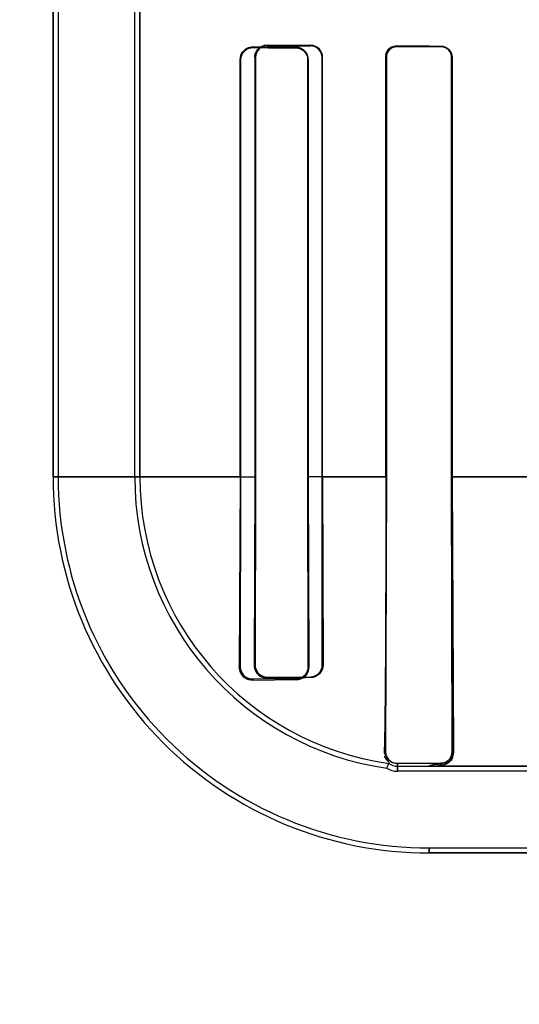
# Model space of a CAD drawing. Header units: millimetres. Extents: x 0 to 297, y 0 to 210.
# Tile 122 of 256: x 56.404 to 56.4904, y 156.6153 to 156.7855. Entities that reach past the tile are written whole.
import ezdxf

# ---------------------------------------------------------------- set-up
doc = ezdxf.new("R2010")
doc.units = ezdxf.units.MM
doc.header["$LTSCALE"] = 16.335
doc.layers.get('0').update_dxf_attribs({"linetype": 'CONTINUOUS'})
for name, color, linetype in [('AXES_REF', 7, 'CONTINUOUS'), ('INTFCLR_1', 7, 'CONTINUOUS'), ('INTFCLR_72935', 7, 'CONTINUOUS')]:
    doc.layers.add(name, color=color, linetype=linetype)

msp = doc.modelspace()

# ---------------------------------------------------------------- linework, layer by layer
at = {"color": 7, "linetype": 'Continuous'}
for radius in [4.8479140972, 4.8475, 4.8164570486]:
    msp.add_circle((57.445730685, 154.9564782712), radius, dxfattribs=at)
msp.add_arc((57.445730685, 154.9564782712), 4.8, 278.2771290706, 261.7228709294, dxfattribs=at)
at = {"layer": 'AXES_REF', "color": 9, "linetype": 'Continuous'}
for radius in [4.4222561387, 2.9642884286]:
    msp.add_circle((57.445730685, 154.9564782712), radius, dxfattribs=at)
at = {"layer": 'AXES_REF', "color": 7, "linetype": 'Continuous'}
msp.add_arc((57.445730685, 154.9564782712), 4.91, 143.2753905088, 36.7246094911, dxfattribs=at)
at = {"layer": 'INTFCLR_1', "color": 6, "linetype": 'Continuous'}
for p, q in [((56.40981489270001, 158.0414711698), (56.40981489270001, 156.7064711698)), ((56.4106965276, 158.0414795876), (56.4106965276, 156.7064711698)), ((56.42393325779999, 156.7064711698), (56.42393325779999, 156.7902665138)), ((56.42481489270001, 156.7902665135), (56.42481489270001, 156.7064711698)), ((56.44216740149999, 156.7064711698), (56.44216740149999, 156.7786226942)), ((56.44229413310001, 156.7064711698), (56.44229413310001, 156.7786226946)), ((56.4538192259, 156.7786226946), (56.4538192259, 156.7064711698)), ((56.4539229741, 156.7786226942), (56.4539229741, 156.7064711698)), ((56.4673390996, 156.7064711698), (56.4673390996, 156.7789711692)), ((56.4674297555, 156.7064711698), (56.4674297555, 156.7789711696)), ((56.478704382, 156.7789711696), (56.478704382, 156.7064711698)), ((56.47878637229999, 156.7789711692), (56.47878637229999, 156.7064711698)), ((56.44216740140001, 156.7064711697), (56.4420121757, 156.6736226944)), ((56.44222310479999, 156.6736226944), (56.44229413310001, 156.7064711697)), ((56.4538192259, 156.7064711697), (56.453878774, 156.6736226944)), ((56.4539229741, 156.7064711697), (56.4540264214, 156.6736226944)), ((56.4673020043, 156.6589711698), (56.4674297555, 156.7064711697)), ((56.478704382, 156.7064711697), (56.4788190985, 156.6589711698)), ((56.47878637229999, 156.7064711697), (56.479017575, 156.6589711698)), ((56.45184089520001, 156.671562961), (56.44434089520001, 156.6715102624)), ((56.45184089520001, 156.6713948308), (56.44434089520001, 156.671296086)), ((56.4675331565, 156.6561132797), (56.46785957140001, 156.6569572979)), ((56.47684089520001, 156.6569695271), (56.46934089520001, 156.6569285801)), ((56.46934089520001, 156.6564711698), (56.4748148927, 156.6564711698)), ((56.5943862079, 156.6555895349), (56.46934089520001, 156.6555895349)), ((56.4748148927, 156.6423528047), (56.89636689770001, 156.6423528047))]:
    msp.add_line(p, q, dxfattribs=at)
at = {"layer": 'INTFCLR_1', "color": 7, "linetype": 'Continuous'}
for p, q in [((56.46934089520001, 156.7809624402), (56.46872109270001, 156.7808669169)), ((56.4687317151, 156.7807764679), (56.46934089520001, 156.7808737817)), ((56.4437290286, 156.7805661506), (56.44434089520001, 156.780656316)), ((56.47684089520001, 156.6566509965), (56.4773474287, 156.6567253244)), ((56.4773474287, 156.6567253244), (56.4776819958, 156.6568473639)), ((56.4776819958, 156.6568473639), (56.4779854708, 156.6570151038))]:
    msp.add_line(p, q, dxfattribs=at)
at = {"layer": 'INTFCLR_1', "color": 9, "linetype": 'Continuous'}
for p, q in [((56.46934089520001, 156.7809624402), (56.46934089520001, 156.7808737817)), ((56.47684089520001, 156.7808421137), (56.47684089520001, 156.7809256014)), ((56.44434089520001, 156.7807770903), (56.44434089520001, 156.780656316)), ((56.45184089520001, 156.7806118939), (56.45184089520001, 156.780719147)), ((56.44229413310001, 156.7786226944), (56.44216740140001, 156.7786226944)), ((56.4539229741, 156.7786226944), (56.4538192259, 156.7786226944)), ((56.4674297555, 156.7789711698), (56.4673390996, 156.7789711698)), ((56.47878637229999, 156.7789711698), (56.478704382, 156.7789711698)), ((56.44229504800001, 156.7064701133), (56.40981489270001, 156.7064701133)), ((56.4674300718, 156.7064701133), (56.453819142, 156.7064701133)), ((56.4925279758, 156.7064701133), (56.478704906, 156.7064701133)), ((56.4420121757, 156.6736226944), (56.44222310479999, 156.6736226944)), ((56.453878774, 156.6736226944), (56.4540264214, 156.6736226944)), ((56.44434089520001, 156.6715102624), (56.44434089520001, 156.671296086)), ((56.45184089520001, 156.6713948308), (56.45184089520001, 156.671562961)), ((56.4673020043, 156.6589711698), (56.46704712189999, 156.6589711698)), ((56.4788190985, 156.6589711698), (56.479017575, 156.6589711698)), ((56.46934089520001, 156.6569285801), (56.46934089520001, 156.6555895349)), ((56.47684089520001, 156.6566509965), (56.47684089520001, 156.6569695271)), ((56.4748148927, 156.6564711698), (56.5943862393, 156.6564711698)), ((56.4748148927, 156.6414711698), (56.4748148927, 156.6423528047)), ((56.4748153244, 156.6414711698), (56.8963664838, 156.6414711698))]:
    msp.add_line(p, q, dxfattribs=at)
at = {"layer": 'INTFCLR_1', "color": 7, "linetype": 'Continuous'}
msp.add_lwpolyline([(56.4788190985, 156.6589711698), (56.47881608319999, 156.6588482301), (56.4788053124, 156.6587243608), (56.4787865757, 156.6586000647), (56.47875976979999, 156.6584761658), (56.4787247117, 156.6583529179), (56.4786809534, 156.6582300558), (56.4786281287, 156.6581079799), (56.4785661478, 156.6579877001), (56.4784948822, 156.6578699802)], dxfattribs=at)
at = {"layer": 'INTFCLR_1', "color": 6, "linetype": 'Continuous'}
for centre, radius, start, end in [((56.4748148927, 156.7064711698), 0.065, 180.0000000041, 270.0000000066), ((56.4748148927, 156.7064711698), 0.06411836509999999, 179.9999997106, 270.0000003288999), ((56.4748148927, 156.7064711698), 0.0508816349, 179.9999996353, 261.772076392), ((56.4748148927, 156.7064711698), 0.05, 179.9999999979, 262.003857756), ((56.46934089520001, 156.6589711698), 0.0025, 233.6632837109, 270.0000000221), ((56.46934089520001, 156.6589711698), 0.0033816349, 237.6848765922, 269.9999976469)]:
    msp.add_arc(centre, radius, start, end, dxfattribs=at)
for centre, major_axis, start_param, end_param in [((56.68559089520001, 156.7814711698), (0.2607760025, 0), -2.5485709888, -2.4989177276), ((56.68559089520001, 156.7814711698), (0.2757760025, 0), -2.4721230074, -2.4294368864), ((56.68559089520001, 156.7811226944), (0.2607760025, 0), -2.752156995, -2.682292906), ((56.68559089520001, 156.7811226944), (0.2757760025, 0), -2.6358278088, -2.5822577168)]:
    msp.add_ellipse(centre, major_axis=major_axis, ratio=0.0034906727, start_param=start_param, end_param=end_param, dxfattribs=at)
at = {"layer": 'INTFCLR_1', "color": 7, "linetype": 'Continuous'}
for points, knots in [([(56.4673390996, 156.7789711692), (56.4673391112, 156.779460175), (56.4677425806, 156.7805231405), (56.46881075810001, 156.7809558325), (56.46934089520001, 156.7809624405)], [0, 0, 0, 0, 0.479801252, 1, 1, 1, 1]), ([(56.4674297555, 156.7789711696), (56.467429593, 156.7794820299), (56.4678668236, 156.7805058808), (56.468878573, 156.7808660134), (56.4693408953, 156.7808737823)], [0, 0, 0, 0, 0.5249025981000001, 1, 1, 1, 1]), ([(56.44229413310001, 156.7786226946), (56.4422943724, 156.7791224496), (56.4427067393, 156.780207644), (56.4437990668, 156.7806527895), (56.44434089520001, 156.7806563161)], [0, 0, 0, 0, 0.4797979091, 1, 1, 1, 1]), ([(56.4540264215, 156.6736226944), (56.4540305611, 156.6730324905), (56.4535391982, 156.6718488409), (56.4523760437, 156.6714052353), (56.45184089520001, 156.6713948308)], [0, 0, 0, 0, 0.5244204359, 1, 1, 1, 1]), ([(56.479017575, 156.6589711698), (56.4789919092, 156.6584439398), (56.4786563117, 156.6572535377), (56.477457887, 156.6566675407), (56.47684089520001, 156.6566509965)], [0, 0, 0, 0, 0.4609808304, 1, 1, 1, 1]), ([(56.4788202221, 156.6589698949), (56.4788284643, 156.658412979), (56.4783438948, 156.6573449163), (56.477298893, 156.6569699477), (56.476841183, 156.6569691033)], [0, 0, 0, 0, 0.5489145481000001, 1, 1, 1, 1])]:
    msp.add_open_spline(points, degree=3, knots=knots, dxfattribs=at)
for points in [[(56.46872109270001, 156.7808669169), (56.4682489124, 156.7807151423), (56.4675771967, 156.7804113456), (56.4675772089, 156.7799153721)], [(56.44229413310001, 156.7786226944), (56.44229412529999, 156.7791170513), (56.4423625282, 156.7798580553), (56.4428349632, 156.7800036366)], [(56.4674297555, 156.7789711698), (56.4674297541, 156.7795084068), (56.4676026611, 156.7802615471), (56.46811241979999, 156.7804311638)], [(56.45184089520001, 156.6713948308), (56.4523796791, 156.6714008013), (56.45294826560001, 156.6716312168), (56.4533388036, 156.6720024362)], [(56.4533388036, 156.6720024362), (56.4536619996, 156.6723096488), (56.4539879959, 156.6727282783), (56.45398421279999, 156.6731741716)], [(56.4779854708, 156.6570151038), (56.4786560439, 156.6573904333), (56.4789838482, 156.6578673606), (56.4789688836, 156.6584458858)], [(56.4784948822, 156.6578699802), (56.4782066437, 156.6574290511), (56.4777025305, 156.6570025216), (56.4771757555, 156.6569996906)]]:
    msp.add_open_spline(points, degree=3, dxfattribs=at)
at = {"layer": 'INTFCLR_1', "color": 6, "linetype": 'Continuous'}
for points, knots in [([(56.4768408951, 156.7809256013), (56.4773220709, 156.7809233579), (56.47835309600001, 156.7805227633), (56.47878637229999, 156.7794843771), (56.47878637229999, 156.7789711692)], [0, 0, 0, 0, 0.4838961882, 1, 1, 1, 1]), ([(56.44216740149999, 156.7786226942), (56.44216740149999, 156.7790805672), (56.4425261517, 156.7802139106), (56.4436963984, 156.7807825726), (56.44434089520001, 156.7807770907)], [0, 0, 0, 0, 0.415344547, 1, 1, 1, 1]), ([(56.4539229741, 156.7786226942), (56.4539229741, 156.7790866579), (56.4535566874, 156.7801830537), (56.4524407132, 156.7807149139), (56.45184089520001, 156.7807191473)], [0, 0, 0, 0, 0.4361394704, 1, 1, 1, 1]), ([(56.45184089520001, 156.780611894), (56.4522924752, 156.780609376), (56.4533339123, 156.7802436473), (56.4538192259, 156.7791817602), (56.4538192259, 156.7786226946)], [0, 0, 0, 0, 0.4468271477, 1, 1, 1, 1]), ([(56.4768408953, 156.7808421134), (56.4772870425, 156.7808403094), (56.4782720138, 156.7804737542), (56.478704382, 156.7794770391), (56.478704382, 156.7789711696)], [0, 0, 0, 0, 0.4686358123, 1, 1, 1, 1]), ([(56.4673390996, 156.7064711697), (56.4673390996, 156.7055885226), (56.4673387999, 156.7038210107), (56.4673374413, 156.7011642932), (56.4673355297, 156.6989434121), (56.4673335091, 156.6971588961), (56.4673317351, 156.695813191), (56.4673296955, 156.6944619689), (56.4673273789, 156.6931048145), (56.4673247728, 156.6917416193), (56.467321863, 156.6903722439), (56.46731863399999, 156.6889969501), (56.4673150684, 156.6876159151), (56.4673111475, 156.6862297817), (56.46730685, 156.6848391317), (56.4673021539, 156.6834451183), (56.467297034, 156.6820488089), (56.4672914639, 156.6806518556), (56.4672854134, 156.6792558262), (56.4672788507, 156.6778629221), (56.4672717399, 156.6764753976), (56.4672640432, 156.675096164), (56.4672557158, 156.6737280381), (56.4672467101, 156.6723742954), (56.4672338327, 156.670609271), (56.4672159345, 156.6684690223), (56.4671906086, 156.6660176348), (56.4671617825, 156.6637862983), (56.4671215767, 156.661460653), (56.4670850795, 156.6598918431), (56.46704712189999, 156.6589711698)], [0, 0, 0, 0, 0.0557437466, 0.1116275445, 0.1677855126, 0.1960039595, 0.224329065, 0.2527738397, 0.281340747, 0.3100405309, 0.3388668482, 0.3678241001, 0.3968977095, 0.4260866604, 0.4553659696, 0.4847248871, 0.5141263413, 0.5435507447, 0.5729504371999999, 0.6022936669, 0.6315208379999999, 0.6605809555, 0.6894007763, 0.7179266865, 0.7460787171, 0.8008741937, 0.8530990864, 0.9009049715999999, 0.9418053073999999, 1, 1, 1, 1]), ([(56.44434089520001, 156.671296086), (56.4438784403, 156.6712881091), (56.4426550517, 156.6716253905), (56.4420008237, 156.6728984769), (56.4420121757, 156.6736226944)], [0, 0, 0, 0, 0.3897134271, 1, 1, 1, 1]), ([(56.44434089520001, 156.6715102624), (56.4438883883, 156.671506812), (56.4427761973, 156.6718549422), (56.4422199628, 156.6729969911), (56.44222310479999, 156.6736226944)], [0, 0, 0, 0, 0.4196873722, 1, 1, 1, 1]), ([(56.453878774, 156.6736226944), (56.45388102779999, 156.6730724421), (56.45341642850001, 156.6719773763), (56.4523355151, 156.6715661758), (56.45184089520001, 156.671562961)], [0, 0, 0, 0, 0.5266184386, 1, 1, 1, 1]), ([(56.46934089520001, 156.6569285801), (56.4688826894, 156.6569259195), (56.4678055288, 156.6572876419), (56.4672977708, 156.6583880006), (56.4673020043, 156.6589711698)], [0, 0, 0, 0, 0.4399984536, 1, 1, 1, 1]), ([(56.47684089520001, 156.6566509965), (56.47625198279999, 156.6566407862), (56.4760406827, 156.6570457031), (56.4747158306, 156.656471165), (56.4748148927, 156.6564711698)], [0, 0, 0, 0, 0.8560276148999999, 1, 1, 1, 1])]:
    msp.add_open_spline(points, degree=3, knots=knots, dxfattribs=at)
msp.add_open_spline([(56.46785957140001, 156.6569572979), (56.4683267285, 156.6568916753), (56.4671285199, 156.6577092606), (56.4671479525, 156.6581806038)], degree=3, dxfattribs=at)
at = {"layer": 'INTFCLR_72935', "color": 6, "linetype": 'Continuous'}
for p, q in [((56.40981489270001, 156.7064711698), (56.40981489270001, 158.0414711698)), ((56.4106965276, 158.0414880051), (56.4106965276, 156.7064711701)), ((56.42393325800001, 156.7064711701), (56.42393325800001, 156.7926258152)), ((56.42481489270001, 156.7064711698), (56.42481489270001, 156.7917307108)), ((56.4446894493, 156.7789711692), (56.4446894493, 156.7064711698)), ((56.4448102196, 156.7789711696), (56.4448102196, 156.7064711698)), ((56.4563060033, 156.7064711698), (56.4563060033, 156.7789711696)), ((56.4564066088, 156.7064711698), (56.4564066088, 156.7789711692)), ((56.4673390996, 156.7789711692), (56.4673390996, 156.7064711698)), ((56.4674297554, 156.7789711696), (56.4674297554, 156.7064711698)), ((56.4787043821, 156.7064711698), (56.4787043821, 156.7789711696)), ((56.47878637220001, 156.7064711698), (56.47878637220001, 156.7789711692)), ((56.4446894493, 156.7064711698), (56.4445557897, 156.6739711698)), ((56.4448102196, 156.7064711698), (56.44474372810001, 156.6739711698)), ((56.4563625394, 156.6739711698), (56.4563060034, 156.7064711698)), ((56.4564066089, 156.7064711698), (56.4565023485, 156.6739711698)), ((56.4674297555, 156.7064711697), (56.4673020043, 156.6589711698)), ((56.4788190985, 156.6589711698), (56.478704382, 156.7064711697)), ((56.47878637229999, 156.7064711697), (56.479017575, 156.6589711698)), ((56.4468408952, 156.6718790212), (56.4543408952, 156.6719288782)), ((56.4675331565, 156.6561132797), (56.46785957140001, 156.6569572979)), ((56.46934089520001, 156.6569285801), (56.47684089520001, 156.6569695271)), ((56.46934089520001, 156.6564711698), (56.4748148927, 156.6564711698)), ((56.596745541, 156.6555895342), (56.4693408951, 156.6555895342)), ((56.474814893, 156.6423528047), (56.8963668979, 156.6423528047))]:
    msp.add_line(p, q, dxfattribs=at)
at = {"layer": 'INTFCLR_72935', "color": 7, "linetype": 'Continuous'}
for p, q in [((56.4468408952, 156.7809893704), (56.4462285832, 156.780898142)), ((56.4687199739, 156.7808665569), (56.46934089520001, 156.7809624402)), ((56.46934089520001, 156.7808737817), (56.4687291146, 156.7807756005)), ((56.4773475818, 156.6567253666), (56.47684089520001, 156.6566509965)), ((56.4776820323, 156.6568473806), (56.4773475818, 156.6567253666)), ((56.4779854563, 156.6570150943), (56.4776820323, 156.6568473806))]:
    msp.add_line(p, q, dxfattribs=at)
at = {"layer": 'INTFCLR_72935', "color": 9, "linetype": 'Continuous'}
for p, q in [((56.4468408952, 156.7809893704), (56.4468408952, 156.7811050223)), ((56.4543408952, 156.7810504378), (56.4543408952, 156.7809466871)), ((56.46934089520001, 156.7808737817), (56.46934089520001, 156.7809624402)), ((56.47684089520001, 156.7809256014), (56.47684089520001, 156.7808421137)), ((56.4446894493, 156.7789711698), (56.4448102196, 156.7789711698)), ((56.4563060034, 156.7789711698), (56.4564066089, 156.7789711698)), ((56.4673390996, 156.7789711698), (56.4674297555, 156.7789711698)), ((56.478704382, 156.7789711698), (56.47878637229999, 156.7789711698)), ((56.40981489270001, 156.7064701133), (56.4448111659, 156.7064701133)), ((56.45630593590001, 156.7064701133), (56.467429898, 156.7064701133)), ((56.4787049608, 156.7064701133), (56.49252821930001, 156.7064701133)), ((56.44474372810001, 156.6739711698), (56.4445557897, 156.6739711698)), ((56.4565023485, 156.6739711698), (56.4563625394, 156.6739711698)), ((56.4468408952, 156.6716879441), (56.4468408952, 156.6718790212)), ((56.4543408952, 156.6719288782), (56.4543408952, 156.6717718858)), ((56.46704712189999, 156.6589711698), (56.4673020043, 156.6589711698)), ((56.479017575, 156.6589711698), (56.4788190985, 156.6589711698)), ((56.46934089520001, 156.6555895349), (56.46934089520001, 156.6569285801)), ((56.47684089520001, 156.6569695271), (56.47684089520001, 156.6566509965)), ((56.5943862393, 156.6564711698), (56.4748148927, 156.6564711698)), ((56.4748148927, 156.6423528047), (56.4748148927, 156.6414711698)), ((56.896366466, 156.6414711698), (56.4748153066, 156.6414711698))]:
    msp.add_line(p, q, dxfattribs=at)
at = {"layer": 'INTFCLR_72935', "color": 7, "linetype": 'Continuous'}
msp.add_lwpolyline([(56.47849686, 156.6578730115), (56.4785674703, 156.6579900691), (56.4786289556, 156.6581097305), (56.4786814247, 156.6582312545), (56.4787249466, 156.6583536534), (56.4787598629, 156.6584765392), (56.4787865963, 156.658600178), (56.47880530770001, 156.6587243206), (56.478816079, 156.6588481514), (56.4788190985, 156.6589711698)], dxfattribs=at)
at = {"layer": 'INTFCLR_72935', "color": 6, "linetype": 'Continuous'}
for centre, radius, start, end in [((56.4748148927, 156.7064711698), 0.065, 179.999999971, 269.9999999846), ((56.4748148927, 156.7064711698), 0.06411836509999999, 179.9999997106, 270.0000003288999), ((56.4748148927, 156.7064711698), 0.0508816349, 179.9999996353, 261.772076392), ((56.4748148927, 156.7064711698), 0.05, 180.0000000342, 262.0038577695), ((56.4701350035, 154.9233400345), 1.7485030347, 90.51755585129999, 90.76333498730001), ((56.46934089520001, 156.6589711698), 0.0025, 233.6632837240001, 269.9999999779), ((56.46934089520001, 156.6589711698), 0.0033816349, 237.6848765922, 269.9999976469)]:
    msp.add_arc(centre, radius, start, end, dxfattribs=at)
for major_axis, ratio, start_param, end_param in [((0.2607760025, 0), 0.0034906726, -2.7276365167, -2.66111961), ((0.2757760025, 0), 0.0034906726, -2.6174210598, -2.5653995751), ((0.2607760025, 0), 0.0034906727, -2.5485709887, -2.4989177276), ((0.2757760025, 0), 0.0034906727, -2.4721230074, -2.4294368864)]:
    msp.add_ellipse((56.68559089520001, 156.7814711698), major_axis=major_axis, ratio=ratio, start_param=start_param, end_param=end_param, dxfattribs=at)
for points, knots in [([(56.4446894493, 156.7789711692), (56.4446894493, 156.7794575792), (56.44508040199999, 156.7805865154), (56.4462342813, 156.7811098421), (56.4468408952, 156.7811050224)], [0, 0, 0, 0, 0.4450053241, 1, 1, 1, 1]), ([(56.4564066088, 156.7789711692), (56.4564066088, 156.7794697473), (56.4560009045, 156.7805648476), (56.45489877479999, 156.781046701), (56.4543408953, 156.7810504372)], [0, 0, 0, 0, 0.4719282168, 1, 1, 1, 1]), ([(56.4563060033, 156.7789711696), (56.4563060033, 156.7794492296), (56.4559152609, 156.7804911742), (56.45486739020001, 156.7809438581), (56.4543408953, 156.7809466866)], [0, 0, 0, 0, 0.4758887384, 1, 1, 1, 1]), ([(56.47684089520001, 156.7809256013), (56.47731041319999, 156.7809234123), (56.47833932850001, 156.780536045), (56.47878637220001, 156.7794958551), (56.47878637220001, 156.7789711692)], [0, 0, 0, 0, 0.4722579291, 1, 1, 1, 1]), ([(56.4787043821, 156.7789711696), (56.4787043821, 156.779424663), (56.4783334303, 156.7804124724), (56.4773395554, 156.7808400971), (56.47684089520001, 156.7808421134)], [0, 0, 0, 0, 0.4762796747, 1, 1, 1, 1]), ([(56.4673390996, 156.7064711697), (56.4673390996, 156.7055884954), (56.4673387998, 156.7038209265), (56.4673374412, 156.7011641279), (56.4673351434, 156.6984946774), (56.4673318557, 156.6958073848), (56.4673282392, 156.6935548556), (56.467324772, 156.6917412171), (56.4673218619, 156.69037176), (56.46731863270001, 156.6889963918), (56.4673150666, 156.6876152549), (56.46731114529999, 156.6862290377), (56.4673068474, 156.684838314), (56.4673021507, 156.6834442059), (56.46729703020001, 156.6820478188), (56.4672914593, 156.6806507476), (56.4672854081, 156.67925465), (56.4672788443, 156.6778616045), (56.4672717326, 156.6764740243), (56.4672640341, 156.675094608), (56.4672557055, 156.6737263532), (56.4672437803, 156.6719343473), (56.4672271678, 156.6697492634), (56.4672037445, 156.6672193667), (56.46717657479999, 156.6648681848), (56.4671457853, 156.6627800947), (56.4671075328, 156.6608447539), (56.46707365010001, 156.6596146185), (56.46704712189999, 156.6589711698)], [0, 0, 0, 0, 0.0557454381, 0.1116310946, 0.1677905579, 0.2243350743, 0.2813476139, 0.3100495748, 0.3388759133, 0.3678360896, 0.3969114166, 0.4261021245, 0.4553832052, 0.4847432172, 0.5141477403, 0.5435728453, 0.5729761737, 0.6023193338, 0.6315518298, 0.6606101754, 0.6894379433, 0.7179657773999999, 0.7737870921, 0.8274412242, 0.8777485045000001, 0.9222862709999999, 0.9593283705, 1, 1, 1, 1]), ([(56.4445557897, 156.6739711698), (56.4445500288, 156.6735002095), (56.4449034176, 156.6722989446), (56.446147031, 156.6716785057), (56.4468408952, 156.6716879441)], [0, 0, 0, 0, 0.4043143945, 1, 1, 1, 1]), ([(56.44474372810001, 156.6739711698), (56.4447414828, 156.67349329), (56.4451217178, 156.6723867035), (56.4462497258, 156.6718747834), (56.4468408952, 156.6718790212)], [0, 0, 0, 0, 0.4470101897, 1, 1, 1, 1]), ([(56.4543408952, 156.6719288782), (56.4548283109, 156.6719318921), (56.4558999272, 156.6723358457), (56.4563646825, 156.6734223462), (56.4563625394, 156.6739711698)], [0, 0, 0, 0, 0.4703726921, 1, 1, 1, 1]), ([(56.4565023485, 156.6739711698), (56.4565067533, 156.6733912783), (56.4560231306, 156.6722250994), (56.4548731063, 156.6717769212), (56.4543408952, 156.6717718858)], [0, 0, 0, 0, 0.5214330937, 1, 1, 1, 1]), ([(56.4673020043, 156.6589711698), (56.4672986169, 156.658504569), (56.4676674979, 156.657425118), (56.4687658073, 156.6569252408), (56.46934089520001, 156.6569285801)], [0, 0, 0, 0, 0.4479296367, 1, 1, 1, 1]), ([(56.47684089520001, 156.6566509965), (56.4762526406, 156.6566407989), (56.4760422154, 156.6570428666), (56.474715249, 156.6564711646), (56.4748148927, 156.6564711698)], [0, 0, 0, 0, 0.8551662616, 1, 1, 1, 1])]:
    msp.add_open_spline(points, degree=3, knots=knots, dxfattribs=at)
at = {"layer": 'INTFCLR_72935', "color": 7, "linetype": 'Continuous'}
for points, knots in [([(56.4468408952, 156.7809893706), (56.4463506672, 156.7809855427), (56.44527663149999, 156.7805997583), (56.4448082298, 156.7795143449), (56.4448102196, 156.7789711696)], [0, 0, 0, 0, 0.4743880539, 1, 1, 1, 1]), ([(56.46934089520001, 156.7809624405), (56.4688170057, 156.7809565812), (56.4677508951, 156.7805303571), (56.4673372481, 156.7794665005), (56.4673390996, 156.7789711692)], [0, 0, 0, 0, 0.5140237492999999, 1, 1, 1, 1]), ([(56.46934089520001, 156.7808737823), (56.4688828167, 156.7808674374), (56.4678729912, 156.7805099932), (56.467427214, 156.7794862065), (56.4674297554, 156.7789711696)], [0, 0, 0, 0, 0.4707548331, 1, 1, 1, 1]), ([(56.4768407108, 156.6569695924), (56.47729948, 156.6569700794), (56.478344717, 156.6573469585), (56.4788275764, 156.6584145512), (56.4788196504, 156.658970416)], [0, 0, 0, 0, 0.4521273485, 1, 1, 1, 1]), ([(56.47684089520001, 156.6566509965), (56.477331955, 156.6566640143), (56.4785083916, 156.6571062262), (56.4789885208, 156.6583192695), (56.479017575, 156.6589711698)], [0, 0, 0, 0, 0.4294815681, 1, 1, 1, 1])]:
    msp.add_open_spline(points, degree=3, knots=knots, dxfattribs=at)
for points in [[(56.4462285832, 156.780898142), (56.4457924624, 156.780762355), (56.4451361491, 156.7805276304), (56.4451361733, 156.7800708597)], [(56.4673390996, 156.7789711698), (56.467339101, 156.7794718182), (56.467429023, 156.7802087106), (56.4679055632, 156.7803621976)], [(56.4687291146, 156.7807756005), (56.4682349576, 156.7806103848), (56.46758107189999, 156.7802357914), (56.4675810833, 156.7797147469)], [(56.479017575, 156.6589711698), (56.4790317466, 156.6584243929), (56.4788456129, 156.6579100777), (56.47845917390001, 156.6574282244)], [(56.47684089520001, 156.6569695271), (56.4772927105, 156.6569719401), (56.4778662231, 156.6570595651), (56.4781127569, 156.6574381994)]]:
    msp.add_open_spline(points, degree=3, dxfattribs=at)
at = {"layer": 'INTFCLR_72935', "color": 6, "linetype": 'Continuous'}
msp.add_open_spline([(56.46704712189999, 156.6589711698), (56.46702635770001, 156.6584675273), (56.4679597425, 156.6574464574), (56.467460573, 156.6575165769)], degree=3, dxfattribs=at)

doc.saveas('drawing.dxf')
